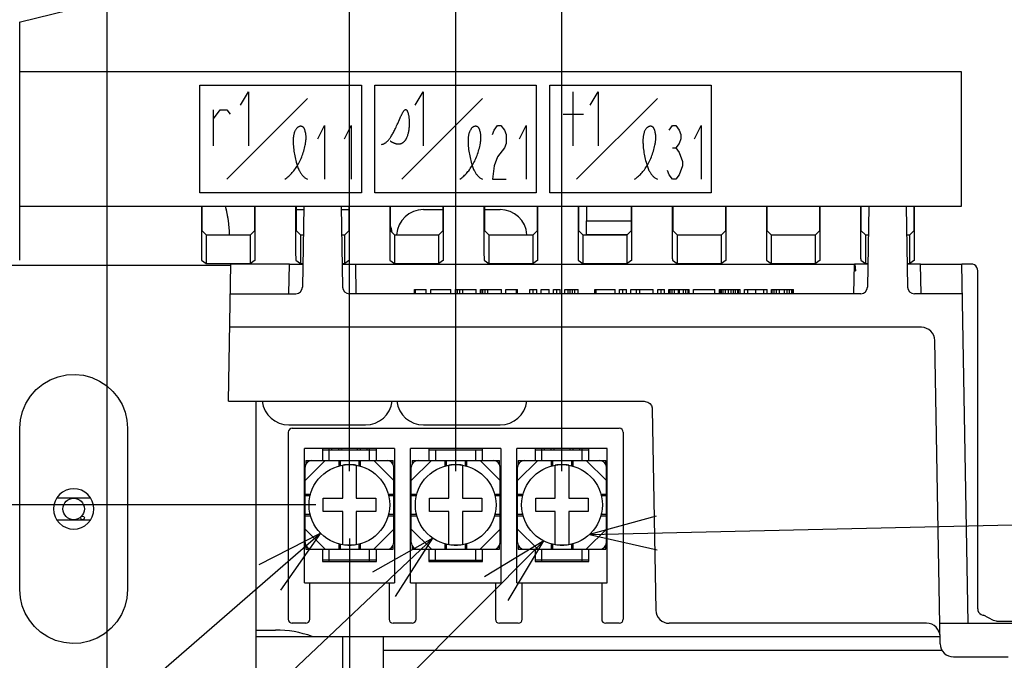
# Model space of a CAD drawing. Extents: x 28 to 410, y 33 to 287.
# Tile 21 of 41: x 220 to 249, y 146 to 165. Entities that reach past the tile are written whole.
import ezdxf

# ---------------------------------------------------------------- set-up
doc = ezdxf.new("R2010")
doc.units = 0
doc.header["$LTSCALE"] = 23.1
doc.layers.get('0').update_dxf_attribs({"linetype": 'CONTINUOUS'})
for name, color, linetype in [('ALL_AXIS', 7, 'CONTINUOUS'), ('ALL_CURVE', 7, 'CONTINUOUS'), ('ALL_DIM', 7, 'CONTINUOUS'), ('ALL_FEATURES', 7, 'CONTINUOUS'), ('ALL_NOTE', 7, 'CONTINUOUS')]:
    doc.layers.add(name, color=color, linetype=linetype)
doc.dimstyles.get("Standard").update_dxf_attribs({"dimtxt": 2.5, "dimasz": 2.5, "dimexe": 1.25, "dimexo": 0.625, "dimtad": 1, "dimcen": 2.5, "dimazin": 3, "dimtfac": 1, "dimtmove": 0, "dimatfit": 3})

# ---------------------------------------------------------------- blocks, each defined once
blk = doc.blocks.new('_OPEN')
at = {"color": 0, "linetype": 'BYBLOCK'}
for p, q in [((0, 0), (-1, 0.25)), ((-1, -0.25), (0, 0)), ((-1, 0), (0, 0))]:
    blk.add_line(p, q, dxfattribs=at)
blk = doc.blocks.new('*D27')
at = {"layer": 'ALL_DIM', "color": 2, "linetype": 'CONTINUOUS'}
for p, q in [((228.751, 150.949), (206.078, 150.949)), ((207.078, 150.949), (207.078, 145.989)), ((207.078, 141.029), (207.078, 145.989)), ((234.751, 141.029), (206.078, 141.029))]:
    blk.add_line(p, q, dxfattribs=at)
at = {"layer": 'ALL_DIM', "color": 2, "linetype": 'CONTINUOUS', "xscale": 2, "yscale": 2, "zscale": 2}
for p, rotation in [((207.078, 150.949), 90), ((207.078, 141.029), 270)]:
    blk.add_blockref('_OPEN', p, dxfattribs=dict(at, rotation=rotation))
blk = doc.blocks.new('*D28')
at = {"layer": 'ALL_DIM', "color": 2, "linetype": 'CONTINUOUS'}
for p, q in [((263.951, 173.429), (199.604, 173.429)), ((200.604, 173.429), (200.604, 143.629)), ((200.604, 113.829), (200.604, 143.629)), ((216.751, 113.829), (199.604, 113.829))]:
    blk.add_line(p, q, dxfattribs=at)
at = {"layer": 'ALL_DIM', "color": 2, "linetype": 'CONTINUOUS', "xscale": 2, "yscale": 2, "zscale": 2}
for p, rotation in [((200.604, 173.429), 90), ((200.604, 113.829), 270)]:
    blk.add_blockref('_OPEN', p, dxfattribs=dict(at, rotation=rotation))
blk = doc.blocks.new('_DOTBLANK')
at = {"color": 0, "linetype": 'BYBLOCK'}
blk.add_line((-1, 0), (0, 0), dxfattribs=at)
blk.add_circle((0, 0), 0.25, dxfattribs=at)
blk = doc.blocks.new('*D29')
at = {"layer": 'ALL_DIM', "color": 2, "linetype": 'CONTINUOUS'}
for p, q in [((207.27, 176.749), (207.27, 181.749)), ((207.27, 181.749), (207.27, 175.089)), ((265.551, 176.749), (206.27, 176.749)), ((207.27, 163.147), (207.27, 175.089)), ((263.951, 173.429), (206.27, 173.429)), ((207.27, 173.429), (207.27, 163.147))]:
    blk.add_line(p, q, dxfattribs=at)
at = {"layer": 'ALL_DIM', "color": 2, "linetype": 'CONTINUOUS', "xscale": 2, "yscale": 2, "zscale": 2}
for name, p, rotation in [('_DOTBLANK', (207.27, 176.749), 270), ('_OPEN', (207.27, 173.429), 90)]:
    blk.add_blockref(name, p, dxfattribs=dict(at, rotation=rotation))
blk = doc.blocks.new('*D33')
at = {"layer": 'ALL_DIM', "color": 2, "linetype": 'CONTINUOUS'}
for p, q in [((229.751, 151.949), (229.751, 194.231)), ((232.911, 151.949), (232.911, 194.231)), ((229.751, 193.231), (213.472, 193.231)), ((213.472, 193.231), (231.331, 193.231)), ((237.911, 193.231), (231.331, 193.231)), ((232.911, 193.231), (237.911, 193.231))]:
    blk.add_line(p, q, dxfattribs=at)
at = {"layer": 'ALL_DIM', "color": 2, "linetype": 'CONTINUOUS', "xscale": 2, "yscale": 2, "zscale": 2}
blk.add_blockref('_OPEN', (229.751, 193.231), dxfattribs=at)
at = {"layer": 'ALL_DIM', "color": 2, "linetype": 'CONTINUOUS', "xscale": 2, "yscale": 2, "zscale": 2, "rotation": 180}
blk.add_blockref('_DOTBLANK', (232.911, 193.231), dxfattribs=at)
blk = doc.blocks.new('*D34')
at = {"layer": 'ALL_DIM', "color": 2, "linetype": 'CONTINUOUS'}
for p, q in [((232.911, 151.949), (232.911, 194.231)), ((236.071, 151.949), (236.071, 194.231)), ((232.911, 193.231), (227.911, 193.231)), ((227.911, 193.231), (234.491, 193.231)), ((248.168, 193.231), (234.491, 193.231)), ((236.071, 193.231), (248.168, 193.231))]:
    blk.add_line(p, q, dxfattribs=at)
at = {"layer": 'ALL_DIM', "color": 2, "linetype": 'CONTINUOUS', "xscale": 2, "yscale": 2, "zscale": 2}
blk.add_blockref('_DOTBLANK', (232.911, 193.231), dxfattribs=at)
at = {"layer": 'ALL_DIM', "color": 2, "linetype": 'CONTINUOUS', "xscale": 2, "yscale": 2, "zscale": 2, "rotation": 180}
blk.add_blockref('_OPEN', (236.071, 193.231), dxfattribs=at)
blk = doc.blocks.new('*D35')
at = {"layer": 'ALL_DIM', "color": 2, "linetype": 'CONTINUOUS'}
for p, q in [((222.551, 119.629), (222.551, 214.915)), ((264.951, 181.069), (264.951, 214.915)), ((222.551, 213.915), (243.751, 213.915)), ((264.951, 213.915), (243.751, 213.915))]:
    blk.add_line(p, q, dxfattribs=at)
at = {"layer": 'ALL_DIM', "color": 2, "linetype": 'CONTINUOUS', "xscale": 2, "yscale": 2, "zscale": 2, "rotation": 180}
blk.add_blockref('_OPEN', (222.551, 213.915), dxfattribs=at)
at = {"layer": 'ALL_DIM', "color": 2, "linetype": 'CONTINUOUS', "xscale": 2, "yscale": 2, "zscale": 2}
blk.add_blockref('_OPEN', (264.951, 213.915), dxfattribs=at)
blk = doc.blocks.new('*D44')
at = {"layer": 'ALL_DIM', "color": 2, "linetype": 'CONTINUOUS'}
for p, q in [((229.751, 149.949), (229.751, 92.139)), ((235.751, 140.029), (235.751, 133.967)), ((235.751, 130.697), (235.751, 92.139)), ((229.751, 93.139), (215.384, 93.139)), ((215.384, 93.139), (232.751, 93.139)), ((240.751, 93.139), (232.751, 93.139)), ((235.751, 93.139), (240.751, 93.139))]:
    blk.add_line(p, q, dxfattribs=at)
at = {"layer": 'ALL_DIM', "color": 2, "linetype": 'CONTINUOUS', "xscale": 2, "yscale": 2, "zscale": 2}
blk.add_blockref('_OPEN', (229.751, 93.139), dxfattribs=at)
at = {"layer": 'ALL_DIM', "color": 2, "linetype": 'CONTINUOUS', "xscale": 2, "yscale": 2, "zscale": 2, "rotation": 180}
blk.add_blockref('_OPEN', (235.751, 93.139), dxfattribs=at)

msp = doc.modelspace()

# ---------------------------------------------------------------- linework, layer by layer
at = {"color": 7, "linetype": 'CONTINUOUS'}
for p, q in [((219.93, 165.304), (226.269, 166.861)), ((244.782, 158.11), (244.799, 157.91)), ((244.763, 157.91), (244.799, 157.91))]:
    msp.add_line(p, q, dxfattribs=at)
at = {"layer": 'ALL_AXIS', "color": 7, "linetype": 'CONTINUOUS'}
for p, q in [((228.162, 159.729), (228.395, 159.729)), ((229.508, 159.729), (229.741, 159.729)), ((231.951, 159.729), (232.541, 159.729)), ((233.762, 159.729), (234.231, 159.729)), ((227.951, 153.329), (230.231, 153.329)), ((231.951, 153.329), (234.231, 153.329)), ((222.057, 151.149), (221.045, 151.149)), ((221.045, 150.509), (222.057, 150.509)), ((226.965, 147.229), (227.551, 147.229))]:
    msp.add_line(p, q, dxfattribs=at)
msp.add_circle((221.551, 150.829), 0.32, dxfattribs=at)
for centre, radius, start, end in [((222.985, 158.95), 3.2, 0.502, 15.7493), ((229.751, 152.429), 0.3, 137.9125, 147.6015), ((229.751, 152.429), 0.3, 32.3985, 42.0875), ((236.071, 152.429), 0.3, 137.9125, 147.6015), ((236.071, 152.429), 0.3, 32.3985, 42.0875), ((232.911, 149.469), 0.3, 212.3985, 222.0875), ((232.911, 149.469), 0.3, 317.9125, 327.6015), ((227.551, 144.029), 3.2, 70.0283, 90)]:
    msp.add_arc(centre, radius, start, end, dxfattribs=at)
at = {"layer": 'ALL_CURVE', "color": 2, "linetype": 'CONTINUOUS'}
for p, q in [((225.307, 160.229), (225.307, 163.429)), ((225.307, 163.429), (230.107, 163.429)), ((230.107, 163.429), (230.107, 160.229)), ((230.507, 160.229), (230.507, 163.429)), ((230.507, 163.429), (235.307, 163.429)), ((235.307, 163.429), (235.307, 160.229)), ((235.707, 160.229), (235.707, 163.429)), ((235.707, 163.429), (240.507, 163.429)), ((240.507, 163.429), (240.507, 160.229)), ((226.507, 162.829), (226.747, 163.229)), ((226.747, 163.229), (226.747, 161.629)), ((231.707, 162.829), (231.947, 163.229)), ((231.947, 163.229), (231.947, 161.629)), ((236.407, 161.629), (236.407, 163.229)), ((236.907, 162.829), (237.147, 163.229)), ((237.147, 163.229), (237.147, 161.629)), ((226.107, 160.629), (228.507, 163.029)), ((231.307, 160.629), (233.707, 163.029)), ((238.907, 163.029), (236.507, 160.629)), ((225.707, 162.429), (225.907, 162.695)), ((225.707, 161.629), (225.707, 162.695)), ((225.907, 162.695), (226.107, 162.695)), ((226.107, 162.695), (226.207, 162.562)), ((236.107, 162.562), (236.707, 162.562)), ((228.807, 161.829), (229.007, 162.229)), ((229.007, 162.229), (229.007, 160.629)), ((229.607, 161.829), (229.807, 162.229)), ((229.807, 162.229), (229.807, 160.629)), ((234.057, 162.095), (234.157, 162.229)), ((234.157, 162.229), (234.257, 162.229)), ((234.257, 162.229), (234.357, 162.095)), ((234.807, 161.829), (235.007, 162.229)), ((235.007, 162.229), (235.007, 160.629)), ((239.257, 162.095), (239.357, 162.229)), ((239.357, 162.229), (239.457, 162.229)), ((239.457, 162.229), (239.557, 162.095)), ((240.007, 161.829), (240.207, 162.229)), ((240.207, 162.229), (240.207, 160.629)), ((234.007, 161.962), (234.057, 162.095)), ((234.357, 162.095), (234.407, 161.962)), ((234.407, 161.962), (234.407, 161.695)), ((239.557, 162.095), (239.607, 161.962)), ((239.607, 161.962), (239.607, 161.829)), ((234.407, 161.695), (234.357, 161.562)), ((239.557, 161.695), (239.457, 161.562)), ((239.607, 161.829), (239.557, 161.695)), ((234.357, 161.562), (234.157, 161.295)), ((239.357, 161.562), (239.457, 161.562)), ((239.457, 161.562), (239.557, 161.429)), ((239.557, 161.429), (239.657, 161.162)), ((234.057, 161.029), (234.007, 160.629)), ((234.157, 161.295), (234.057, 161.029)), ((239.657, 161.029), (239.557, 160.762)), ((239.657, 161.162), (239.657, 161.029)), ((239.257, 160.762), (239.207, 160.895)), ((239.357, 160.629), (239.257, 160.762)), ((239.557, 160.762), (239.457, 160.629)), ((234.007, 160.629), (234.407, 160.629)), ((239.457, 160.629), (239.357, 160.629)), ((230.107, 160.229), (225.307, 160.229)), ((235.307, 160.229), (230.507, 160.229)), ((240.507, 160.229), (235.707, 160.229))]:
    msp.add_line(p, q, dxfattribs=at)
for points in [[(231.24, 162.409), (231.262, 162.459), (231.273, 162.482), (231.283, 162.506), (231.294, 162.528), (231.302, 162.545), (231.31, 162.561), (231.318, 162.577), (231.325, 162.592), (231.333, 162.606), (231.341, 162.619), (231.348, 162.632), (231.355, 162.644), (231.363, 162.654), (231.37, 162.664), (231.375, 162.671), (231.381, 162.678), (231.387, 162.684), (231.392, 162.689), (231.398, 162.694), (231.403, 162.697), (231.409, 162.7), (231.414, 162.702), (231.419, 162.703), (231.425, 162.703), (231.43, 162.703), (231.435, 162.701), (231.44, 162.698), (231.444, 162.695), (231.449, 162.691), (231.454, 162.685), (231.458, 162.679), (231.463, 162.673), (231.467, 162.665), (231.472, 162.657), (231.476, 162.648), (231.48, 162.638), (231.484, 162.627), (231.489, 162.614), (231.493, 162.599), (231.497, 162.584), (231.501, 162.567), (231.505, 162.55), (231.509, 162.532), (231.512, 162.513), (231.515, 162.494), (231.518, 162.474), (231.52, 162.451), (231.523, 162.427), (231.525, 162.403), (231.526, 162.378), (231.528, 162.353), (231.528, 162.327), (231.529, 162.301), (231.528, 162.274), (231.528, 162.244), (231.526, 162.213), (231.524, 162.182), (231.521, 162.152), (231.518, 162.121), (231.514, 162.091), (231.509, 162.06), (231.504, 162.037), (231.499, 162.014), (231.494, 161.991), (231.488, 161.969), (231.482, 161.947), (231.475, 161.926), (231.467, 161.905), (231.459, 161.885), (231.451, 161.865)], [(227.831, 160.629), (227.862, 160.651), (227.891, 160.674), (227.92, 160.698), (227.948, 160.723), (227.975, 160.748), (228.001, 160.775), (228.027, 160.802), (228.052, 160.829), (228.076, 160.857), (228.099, 160.886), (228.122, 160.916), (228.144, 160.946), (228.165, 160.976), (228.185, 161.007), (228.209, 161.047), (228.232, 161.086), (228.254, 161.127), (228.275, 161.168), (228.294, 161.21), (228.313, 161.252), (228.331, 161.294), (228.347, 161.337), (228.363, 161.381), (228.377, 161.424), (228.391, 161.468), (228.403, 161.513), (228.415, 161.557), (228.425, 161.602), (228.435, 161.646), (228.44, 161.671), (228.444, 161.695), (228.448, 161.72), (228.452, 161.745), (228.455, 161.769), (228.458, 161.794), (228.46, 161.819), (228.461, 161.844), (228.461, 161.869), (228.461, 161.894), (228.46, 161.92), (228.458, 161.945), (228.455, 161.971), (228.451, 161.996), (228.445, 162.022), (228.439, 162.048), (228.432, 162.075), (228.428, 162.086), (228.424, 162.097), (228.42, 162.108), (228.416, 162.119), (228.411, 162.129), (228.406, 162.139), (228.4, 162.149), (228.395, 162.158), (228.388, 162.167), (228.381, 162.175), (228.374, 162.182), (228.366, 162.188), (228.358, 162.194), (228.349, 162.198), (228.339, 162.202), (228.329, 162.204), (228.319, 162.206), (228.308, 162.206), (228.298, 162.206), (228.287, 162.205), (228.276, 162.203), (228.265, 162.2), (228.254, 162.197), (228.244, 162.193), (228.234, 162.188), (228.223, 162.181), (228.211, 162.173)], [(230.707, 161.669), (230.721, 161.67), (230.735, 161.673), (230.749, 161.677), (230.762, 161.682), (230.776, 161.687), (230.789, 161.694), (230.802, 161.701), (230.815, 161.709), (230.828, 161.718), (230.841, 161.728), (230.854, 161.739), (230.867, 161.751), (230.881, 161.764), (230.894, 161.778), (230.908, 161.793), (230.921, 161.808), (230.934, 161.825), (230.947, 161.841), (230.959, 161.859), (230.972, 161.876), (230.984, 161.895), (231, 161.919), (231.015, 161.944), (231.03, 161.97), (231.045, 161.996), (231.06, 162.023), (231.074, 162.05), (231.088, 162.078), (231.102, 162.106), (231.12, 162.143), (231.138, 162.181), (231.155, 162.218), (231.172, 162.256), (231.189, 162.293), (231.24, 162.409)], [(233.031, 160.629), (233.062, 160.651), (233.091, 160.674), (233.12, 160.698), (233.148, 160.723), (233.175, 160.748), (233.201, 160.775), (233.227, 160.802), (233.252, 160.829), (233.276, 160.857), (233.299, 160.886), (233.322, 160.916), (233.344, 160.946), (233.365, 160.976), (233.385, 161.007), (233.409, 161.047), (233.432, 161.086), (233.454, 161.127), (233.475, 161.168), (233.494, 161.21), (233.513, 161.252), (233.531, 161.294), (233.547, 161.337), (233.563, 161.381), (233.577, 161.424), (233.591, 161.468), (233.603, 161.513), (233.615, 161.557), (233.625, 161.602), (233.635, 161.646), (233.64, 161.671), (233.644, 161.695), (233.648, 161.72), (233.652, 161.745), (233.655, 161.769), (233.658, 161.794), (233.66, 161.819), (233.661, 161.844), (233.661, 161.869), (233.661, 161.894), (233.66, 161.92), (233.658, 161.945), (233.655, 161.971), (233.651, 161.996), (233.645, 162.022), (233.639, 162.048), (233.632, 162.075), (233.628, 162.086), (233.624, 162.097), (233.62, 162.108), (233.616, 162.119), (233.611, 162.129), (233.606, 162.139), (233.6, 162.149), (233.595, 162.158), (233.588, 162.167), (233.581, 162.175), (233.574, 162.182), (233.566, 162.188), (233.558, 162.194), (233.549, 162.198), (233.539, 162.202), (233.529, 162.204), (233.519, 162.206), (233.508, 162.206), (233.498, 162.206), (233.487, 162.205), (233.476, 162.203), (233.465, 162.2), (233.454, 162.197), (233.444, 162.193), (233.434, 162.188), (233.423, 162.181), (233.411, 162.173)], [(238.231, 160.629), (238.262, 160.651), (238.291, 160.674), (238.32, 160.698), (238.348, 160.723), (238.375, 160.748), (238.401, 160.775), (238.427, 160.802), (238.452, 160.829), (238.476, 160.857), (238.499, 160.886), (238.522, 160.916), (238.544, 160.946), (238.565, 160.976), (238.585, 161.007), (238.609, 161.047), (238.632, 161.086), (238.654, 161.127), (238.675, 161.168), (238.694, 161.21), (238.713, 161.252), (238.731, 161.294), (238.747, 161.337), (238.763, 161.381), (238.777, 161.424), (238.791, 161.468), (238.803, 161.513), (238.815, 161.557), (238.825, 161.602), (238.835, 161.646), (238.84, 161.671), (238.844, 161.695), (238.848, 161.72), (238.852, 161.745), (238.855, 161.769), (238.858, 161.794), (238.86, 161.819), (238.861, 161.844), (238.861, 161.869), (238.861, 161.894), (238.86, 161.92), (238.858, 161.945), (238.855, 161.971), (238.851, 161.996), (238.845, 162.022), (238.839, 162.048), (238.832, 162.075), (238.828, 162.086), (238.824, 162.097), (238.82, 162.108), (238.816, 162.119), (238.811, 162.129), (238.806, 162.139), (238.8, 162.149), (238.795, 162.158), (238.788, 162.167), (238.781, 162.175), (238.774, 162.182), (238.766, 162.188), (238.758, 162.194), (238.749, 162.198), (238.739, 162.202), (238.729, 162.204), (238.719, 162.206), (238.708, 162.206), (238.698, 162.206), (238.687, 162.205), (238.676, 162.203), (238.665, 162.2), (238.654, 162.197), (238.644, 162.193), (238.634, 162.188), (238.623, 162.181), (238.611, 162.173)], [(228.211, 162.173), (228.201, 162.165), (228.192, 162.155), (228.182, 162.146), (228.174, 162.135), (228.166, 162.124), (228.159, 162.113), (228.147, 162.095), (228.137, 162.076), (228.128, 162.056), (228.119, 162.036), (228.112, 162.016), (228.105, 161.996), (228.1, 161.975), (228.094, 161.954), (228.09, 161.932), (228.087, 161.91), (228.084, 161.888), (228.081, 161.866), (228.08, 161.844), (228.078, 161.822), (228.078, 161.799), (228.077, 161.777), (228.077, 161.754), (228.078, 161.732), (228.079, 161.709), (228.08, 161.687), (228.081, 161.665), (228.085, 161.615), (228.089, 161.566), (228.095, 161.517), (228.101, 161.469), (228.109, 161.421), (228.117, 161.373), (228.126, 161.326), (228.136, 161.278), (228.147, 161.231), (228.159, 161.184), (228.171, 161.137), (228.18, 161.106), (228.189, 161.076), (228.199, 161.045), (228.209, 161.014), (228.22, 160.984), (228.231, 160.954), (228.244, 160.925), (228.257, 160.896), (228.267, 160.877), (228.277, 160.858), (228.288, 160.84), (228.299, 160.822), (228.311, 160.804), (228.323, 160.787), (228.336, 160.77), (228.35, 160.753), (228.364, 160.737), (228.379, 160.722), (228.395, 160.707), (228.412, 160.692), (228.429, 160.678), (228.448, 160.665), (228.467, 160.652), (228.487, 160.64), (228.507, 160.629)], [(233.411, 162.173), (233.401, 162.165), (233.392, 162.155), (233.382, 162.146), (233.374, 162.135), (233.366, 162.124), (233.359, 162.113), (233.347, 162.095), (233.337, 162.076), (233.328, 162.056), (233.319, 162.036), (233.312, 162.016), (233.305, 161.996), (233.3, 161.975), (233.294, 161.954), (233.29, 161.932), (233.287, 161.91), (233.284, 161.888), (233.281, 161.866), (233.28, 161.844), (233.278, 161.822), (233.278, 161.799), (233.277, 161.777), (233.277, 161.754), (233.278, 161.732), (233.279, 161.709), (233.28, 161.687), (233.281, 161.665), (233.285, 161.615), (233.289, 161.566), (233.295, 161.517), (233.301, 161.469), (233.309, 161.421), (233.317, 161.373), (233.326, 161.326), (233.336, 161.278), (233.347, 161.231), (233.359, 161.184), (233.371, 161.137), (233.38, 161.106), (233.389, 161.076), (233.399, 161.045), (233.409, 161.014), (233.42, 160.984), (233.431, 160.954), (233.444, 160.925), (233.457, 160.896), (233.467, 160.877), (233.477, 160.858), (233.488, 160.84), (233.499, 160.822), (233.511, 160.804), (233.523, 160.787), (233.536, 160.77), (233.55, 160.753), (233.564, 160.737), (233.579, 160.722), (233.595, 160.707), (233.612, 160.692), (233.629, 160.678), (233.648, 160.665), (233.667, 160.652), (233.687, 160.64), (233.707, 160.629)], [(238.611, 162.173), (238.601, 162.165), (238.592, 162.155), (238.582, 162.146), (238.574, 162.135), (238.566, 162.124), (238.559, 162.113), (238.547, 162.095), (238.537, 162.076), (238.528, 162.056), (238.519, 162.036), (238.512, 162.016), (238.505, 161.996), (238.5, 161.975), (238.494, 161.954), (238.49, 161.932), (238.487, 161.91), (238.484, 161.888), (238.481, 161.866), (238.48, 161.844), (238.478, 161.822), (238.478, 161.799), (238.477, 161.777), (238.477, 161.754), (238.478, 161.732), (238.479, 161.709), (238.48, 161.687), (238.481, 161.665), (238.485, 161.615), (238.489, 161.566), (238.495, 161.517), (238.501, 161.469), (238.509, 161.421), (238.517, 161.373), (238.526, 161.326), (238.536, 161.278), (238.547, 161.231), (238.559, 161.184), (238.571, 161.137), (238.58, 161.106), (238.589, 161.076), (238.599, 161.045), (238.609, 161.014), (238.62, 160.984), (238.631, 160.954), (238.644, 160.925), (238.657, 160.896), (238.667, 160.877), (238.677, 160.858), (238.688, 160.84), (238.699, 160.822), (238.711, 160.804), (238.723, 160.787), (238.736, 160.77), (238.75, 160.753), (238.764, 160.737), (238.779, 160.722), (238.795, 160.707), (238.812, 160.692), (238.829, 160.678), (238.848, 160.665), (238.867, 160.652), (238.887, 160.64), (238.907, 160.629)], [(231.451, 161.865), (231.446, 161.855), (231.442, 161.845), (231.436, 161.835), (231.431, 161.825), (231.425, 161.815), (231.42, 161.806), (231.414, 161.797), (231.408, 161.788), (231.401, 161.779), (231.395, 161.77), (231.388, 161.762), (231.381, 161.754), (231.374, 161.747), (231.367, 161.739), (231.36, 161.732), (231.352, 161.726), (231.344, 161.72), (231.336, 161.714), (231.329, 161.709), (231.322, 161.704), (231.315, 161.7), (231.308, 161.696), (231.3, 161.693), (231.292, 161.689), (231.285, 161.686), (231.277, 161.683), (231.268, 161.681), (231.26, 161.679), (231.252, 161.677), (231.243, 161.675), (231.234, 161.674), (231.225, 161.673), (231.216, 161.673), (231.207, 161.673), (231.198, 161.673), (231.188, 161.673), (231.178, 161.674), (231.17, 161.675), (231.161, 161.677), (231.152, 161.678), (231.144, 161.68), (231.134, 161.683), (231.125, 161.685), (231.116, 161.688), (231.107, 161.691), (231.097, 161.694), (231.087, 161.698), (231.077, 161.702), (231.067, 161.707), (231.057, 161.711), (231.047, 161.716), (231.037, 161.722), (231.026, 161.727), (231.016, 161.733), (231.005, 161.74), (230.994, 161.746), (230.983, 161.753), (230.972, 161.761), (230.96, 161.768)]]:
    msp.add_lwpolyline(points, dxfattribs=at)
at = {"layer": 'ALL_CURVE', "color": 4, "linetype": 'CONTINUOUS'}
msp.add_circle((221.816, 150.564), 0.0549, dxfattribs=at)
at = {"layer": 'ALL_FEATURES', "color": 7, "linetype": 'CONTINUOUS'}
for p, q in [((219.947, 158.426), (219.947, 165.309)), ((247.947, 163.829), (219.947, 163.829)), ((247.947, 159.829), (247.947, 163.829)), ((219.947, 159.829), (247.947, 159.829)), ((225.351, 159.829), (225.351, 158.426)), ((225.351, 159.829), (225.362, 159.818)), ((225.362, 159.818), (225.362, 159.109)), ((226.941, 159.818), (225.362, 159.818)), ((226.951, 159.829), (226.941, 159.818)), ((226.941, 159.109), (226.941, 159.818)), ((226.951, 158.426), (226.951, 159.829)), ((228.151, 159.829), (228.151, 158.426)), ((228.151, 159.829), (228.162, 159.818)), ((228.162, 159.818), (228.162, 159.109)), ((229.741, 159.818), (228.162, 159.818)), ((228.162, 159.729), (228.395, 159.729)), ((228.396, 159.818), (228.355, 157.425)), ((229.506, 159.818), (229.548, 157.425)), ((229.508, 159.729), (229.741, 159.729)), ((229.751, 159.829), (229.741, 159.818)), ((229.741, 159.109), (229.741, 159.818)), ((229.751, 158.426), (229.751, 159.829)), ((230.951, 159.829), (230.951, 158.426)), ((230.951, 159.829), (230.962, 159.818)), ((230.962, 159.818), (230.962, 159.109)), ((232.541, 159.818), (230.962, 159.818)), ((231.951, 159.729), (232.541, 159.729)), ((232.551, 159.829), (232.541, 159.818)), ((232.541, 159.109), (232.541, 159.818)), ((232.551, 158.426), (232.551, 159.829)), ((233.751, 159.829), (233.751, 158.426)), ((233.751, 159.829), (233.762, 159.818)), ((233.762, 159.818), (233.762, 159.109)), ((235.341, 159.818), (233.762, 159.818)), ((233.762, 159.729), (234.231, 159.729)), ((235.351, 159.829), (235.341, 159.818)), ((235.341, 159.109), (235.341, 159.818)), ((235.351, 158.426), (235.351, 159.829)), ((236.551, 159.829), (236.551, 158.426)), ((236.551, 159.829), (236.562, 159.818)), ((236.562, 159.818), (236.562, 159.109)), ((238.141, 159.818), (236.562, 159.818)), ((236.803, 159.818), (236.789, 158.984)), ((238.151, 159.829), (238.141, 159.818)), ((238.141, 159.109), (238.141, 159.818)), ((238.151, 158.426), (238.151, 159.829)), ((239.351, 159.829), (239.351, 158.426)), ((239.351, 159.829), (239.362, 159.818)), ((239.362, 159.818), (239.362, 159.109)), ((240.941, 159.818), (239.362, 159.818)), ((240.951, 159.829), (240.941, 159.818)), ((240.941, 159.109), (240.941, 159.818)), ((240.951, 158.426), (240.951, 159.829)), ((242.151, 159.829), (242.151, 158.426)), ((242.151, 159.829), (242.162, 159.818)), ((242.162, 159.818), (242.162, 159.109)), ((243.741, 159.818), (242.162, 159.818)), ((243.751, 159.829), (243.741, 159.818)), ((243.741, 159.109), (243.741, 159.818)), ((243.751, 158.426), (243.751, 159.829)), ((244.951, 159.829), (244.951, 158.426)), ((244.951, 159.829), (244.962, 159.818)), ((244.962, 159.818), (244.962, 159.109)), ((246.541, 159.818), (244.962, 159.818)), ((245.196, 159.818), (245.155, 157.425)), ((246.306, 159.818), (246.348, 157.425)), ((246.551, 159.829), (246.541, 159.818)), ((246.541, 159.109), (246.541, 159.818)), ((246.551, 158.426), (246.551, 159.829)), ((236.796, 159.396), (238.141, 159.396)), ((225.492, 158.978), (225.362, 159.109)), ((225.492, 158.978), (225.492, 158.13)), ((225.492, 158.978), (226.81, 158.978)), ((226.941, 159.109), (226.81, 158.978)), ((226.81, 158.13), (226.81, 158.978)), ((228.292, 158.978), (228.162, 159.109)), ((228.292, 158.978), (228.292, 158.13)), ((228.292, 158.978), (228.382, 158.978)), ((229.521, 158.978), (229.61, 158.978)), ((229.741, 159.109), (229.61, 158.978)), ((229.61, 158.13), (229.61, 158.978)), ((231.092, 158.978), (230.962, 159.109)), ((231.092, 158.978), (231.092, 158.13)), ((231.092, 158.978), (232.41, 158.978)), ((232.541, 159.109), (232.41, 158.978)), ((232.41, 158.13), (232.41, 158.978)), ((233.892, 158.978), (233.762, 159.109)), ((233.892, 158.978), (233.892, 158.13)), ((233.892, 158.978), (235.21, 158.978)), ((235.341, 159.109), (235.21, 158.978)), ((235.21, 158.13), (235.21, 158.978)), ((236.692, 158.978), (236.562, 159.109)), ((236.692, 158.978), (236.692, 158.13)), ((236.692, 158.978), (238.01, 158.978)), ((236.789, 158.984), (238.01, 158.984)), ((238.141, 159.109), (238.01, 158.978)), ((238.01, 158.13), (238.01, 158.978)), ((239.492, 158.978), (239.362, 159.109)), ((239.492, 158.978), (239.492, 158.13)), ((239.492, 158.978), (240.81, 158.978)), ((240.941, 159.109), (240.81, 158.978)), ((240.81, 158.13), (240.81, 158.978)), ((242.292, 158.978), (242.162, 159.109)), ((242.292, 158.978), (242.292, 158.13)), ((242.292, 158.978), (243.61, 158.978)), ((243.741, 159.109), (243.61, 158.978)), ((243.61, 158.13), (243.61, 158.978)), ((245.092, 158.978), (244.962, 159.109)), ((245.092, 158.978), (245.092, 158.13)), ((245.092, 158.978), (245.182, 158.978)), ((246.321, 158.978), (246.41, 158.978)), ((246.541, 159.109), (246.41, 158.978)), ((246.41, 158.13), (246.41, 158.978)), ((225.355, 158.226), (225.492, 158.13)), ((225.492, 158.13), (226.81, 158.13)), ((226.151, 154.029), (226.222, 158.109)), ((227.967, 158.109), (226.222, 158.109)), ((226.948, 158.226), (226.81, 158.13)), ((227.951, 157.229), (227.967, 158.109)), ((227.967, 158.11), (228.367, 158.11)), ((228.155, 158.226), (228.292, 158.13)), ((228.292, 158.13), (228.367, 158.13)), ((229.536, 158.13), (229.61, 158.13)), ((229.536, 158.11), (229.936, 158.11)), ((229.748, 158.226), (229.61, 158.13)), ((229.951, 157.229), (229.936, 158.109)), ((229.936, 158.109), (244.767, 158.109)), ((230.955, 158.226), (231.092, 158.13)), ((231.092, 158.13), (232.41, 158.13)), ((232.548, 158.226), (232.41, 158.13)), ((233.755, 158.226), (233.892, 158.13)), ((233.892, 158.13), (235.21, 158.13)), ((235.348, 158.226), (235.21, 158.13)), ((236.555, 158.226), (236.692, 158.13)), ((236.692, 158.13), (238.01, 158.13)), ((238.148, 158.226), (238.01, 158.13)), ((239.355, 158.226), (239.492, 158.13)), ((239.492, 158.13), (240.81, 158.13)), ((240.948, 158.226), (240.81, 158.13)), ((242.155, 158.226), (242.292, 158.13)), ((242.292, 158.13), (243.61, 158.13)), ((243.748, 158.226), (243.61, 158.13)), ((244.751, 157.229), (244.767, 158.109)), ((245.167, 158.11), (244.767, 158.11)), ((244.955, 158.226), (245.092, 158.13)), ((245.092, 158.13), (245.167, 158.13)), ((246.336, 158.13), (246.41, 158.13)), ((246.736, 158.11), (246.336, 158.11)), ((246.548, 158.226), (246.41, 158.13)), ((246.751, 157.229), (246.736, 158.109)), ((246.736, 158.109), (247.965, 158.109)), ((248.233, 158.11), (247.965, 158.11)), ((248.151, 147.429), (247.965, 158.109)), ((218.152, 158.075), (226.222, 158.075)), ((248.433, 147.862), (248.433, 157.91)), ((226.207, 157.229), (228.155, 157.229)), ((244.955, 157.229), (229.748, 157.229)), ((231.685, 157.229), (231.685, 157.349)), ((231.685, 157.349), (232.035, 157.349)), ((231.718, 157.229), (231.718, 157.349)), ((232.035, 157.229), (232.035, 157.349)), ((232.168, 157.229), (232.168, 157.349)), ((232.168, 157.349), (232.768, 157.349)), ((232.768, 157.229), (232.768, 157.349)), ((232.901, 157.229), (232.901, 157.349)), ((232.901, 157.349), (233.518, 157.349)), ((232.918, 157.229), (232.918, 157.349)), ((232.968, 157.229), (232.968, 157.349)), ((233.035, 157.229), (233.035, 157.349)), ((233.118, 157.229), (233.118, 157.349)), ((233.518, 157.229), (233.518, 157.349)), ((233.651, 157.229), (233.651, 157.349)), ((233.651, 157.349), (234.268, 157.349)), ((233.668, 157.229), (233.668, 157.349)), ((233.718, 157.229), (233.718, 157.349)), ((233.785, 157.229), (233.785, 157.349)), ((233.868, 157.229), (233.868, 157.349)), ((234.268, 157.229), (234.268, 157.349)), ((234.401, 157.229), (234.401, 157.349)), ((234.401, 157.349), (234.751, 157.349)), ((234.718, 157.229), (234.718, 157.349)), ((234.751, 157.229), (234.751, 157.349)), ((235.118, 157.229), (235.118, 157.349)), ((235.118, 157.349), (235.318, 157.349)), ((235.218, 157.229), (235.218, 157.349)), ((235.318, 157.229), (235.318, 157.349)), ((235.451, 157.229), (235.451, 157.349)), ((235.451, 157.349), (235.685, 157.349)), ((235.685, 157.229), (235.685, 157.349)), ((235.818, 157.229), (235.818, 157.349)), ((235.818, 157.349), (236.018, 157.349)), ((235.918, 157.229), (235.918, 157.349)), ((236.018, 157.229), (236.018, 157.349)), ((236.151, 157.229), (236.151, 157.349)), ((236.151, 157.349), (236.551, 157.349)), ((236.251, 157.229), (236.251, 157.349)), ((236.318, 157.229), (236.318, 157.349)), ((236.385, 157.229), (236.385, 157.349)), ((236.451, 157.229), (236.451, 157.349)), ((236.551, 157.229), (236.551, 157.349)), ((237.051, 157.229), (237.051, 157.349)), ((237.051, 157.349), (237.651, 157.349)), ((237.085, 157.229), (237.085, 157.349)), ((237.651, 157.229), (237.651, 157.349)), ((237.785, 157.229), (237.785, 157.349)), ((237.785, 157.349), (237.985, 157.349)), ((237.885, 157.229), (237.885, 157.349)), ((237.985, 157.229), (237.985, 157.349)), ((238.118, 157.229), (238.118, 157.349)), ((238.118, 157.349), (238.785, 157.349)), ((238.285, 157.229), (238.285, 157.349)), ((238.385, 157.229), (238.385, 157.349)), ((238.785, 157.229), (238.785, 157.349)), ((238.918, 157.229), (238.918, 157.349)), ((238.918, 157.349), (239.118, 157.349)), ((239.018, 157.229), (239.018, 157.349)), ((239.118, 157.229), (239.118, 157.349)), ((239.251, 157.229), (239.251, 157.349)), ((239.251, 157.349), (239.851, 157.349)), ((239.268, 157.229), (239.268, 157.349)), ((239.285, 157.229), (239.285, 157.349)), ((239.351, 157.229), (239.351, 157.349)), ((239.418, 157.229), (239.418, 157.349)), ((239.535, 157.229), (239.535, 157.349)), ((239.568, 157.229), (239.568, 157.349)), ((239.685, 157.229), (239.685, 157.349)), ((239.751, 157.229), (239.751, 157.349)), ((239.818, 157.229), (239.818, 157.349)), ((239.835, 157.229), (239.835, 157.349)), ((239.851, 157.229), (239.851, 157.349)), ((239.985, 157.229), (239.985, 157.349)), ((239.985, 157.349), (240.618, 157.349)), ((240.618, 157.229), (240.618, 157.349)), ((240.751, 157.229), (240.751, 157.349)), ((240.751, 157.349), (241.368, 157.349)), ((240.785, 157.229), (240.785, 157.349)), ((240.801, 157.229), (240.801, 157.349)), ((240.818, 157.229), (240.818, 157.349)), ((240.868, 157.229), (240.868, 157.349)), ((240.935, 157.229), (240.935, 157.349)), ((241.018, 157.229), (241.018, 157.349)), ((241.101, 157.229), (241.101, 157.349)), ((241.168, 157.229), (241.168, 157.349)), ((241.235, 157.229), (241.235, 157.349)), ((241.301, 157.229), (241.301, 157.349)), ((241.318, 157.229), (241.318, 157.349)), ((241.368, 157.229), (241.368, 157.349)), ((241.501, 157.229), (241.501, 157.349)), ((241.501, 157.349), (242.168, 157.349)), ((241.601, 157.229), (241.601, 157.349)), ((241.835, 157.229), (241.835, 157.349)), ((242.068, 157.229), (242.068, 157.349)), ((242.168, 157.229), (242.168, 157.349)), ((242.301, 157.229), (242.301, 157.349)), ((242.301, 157.349), (242.951, 157.349)), ((242.318, 157.229), (242.318, 157.349)), ((242.385, 157.229), (242.385, 157.349)), ((242.451, 157.229), (242.451, 157.349)), ((242.535, 157.229), (242.535, 157.349)), ((242.685, 157.229), (242.685, 157.349)), ((242.768, 157.229), (242.768, 157.349)), ((242.835, 157.229), (242.835, 157.349)), ((242.901, 157.229), (242.901, 157.349)), ((242.935, 157.229), (242.935, 157.349)), ((242.951, 157.229), (242.951, 157.349)), ((247.98, 157.229), (246.548, 157.229)), ((246.758, 156.229), (226.19, 156.229)), ((247.315, 146.822), (247.158, 155.836)), ((226.151, 154.029), (238.513, 154.029)), ((226.965, 154.029), (226.965, 145.035)), ((238.755, 153.794), (238.86, 147.822)), ((219.951, 148.429), (219.951, 153.229)), ((223.151, 153.229), (223.151, 148.429)), ((227.951, 153.329), (230.231, 153.329)), ((228.051, 153.229), (237.771, 153.229)), ((231.951, 153.329), (234.231, 153.329)), ((227.931, 153.109), (227.931, 147.549)), ((237.891, 153.109), (237.891, 147.549)), ((228.411, 148.629), (228.411, 152.629)), ((231.091, 152.629), (228.411, 152.629)), ((228.951, 152.629), (228.951, 152.269)), ((228.951, 152.589), (230.551, 152.589)), ((229.151, 152.269), (229.151, 152.629)), ((229.231, 152.589), (229.231, 152.629)), ((229.431, 152.589), (229.431, 152.629)), ((230.071, 152.629), (230.071, 152.589)), ((230.271, 152.629), (230.271, 152.589)), ((230.351, 152.269), (230.351, 152.629)), ((230.551, 152.269), (230.551, 152.629)), ((231.091, 152.629), (231.091, 148.629)), ((231.571, 148.629), (231.571, 152.629)), ((234.251, 152.629), (231.571, 152.629)), ((232.111, 152.629), (232.111, 152.269)), ((232.111, 152.589), (233.711, 152.589)), ((232.311, 152.589), (232.311, 152.269)), ((233.511, 152.269), (233.511, 152.589)), ((233.711, 152.269), (233.711, 152.629)), ((234.251, 152.629), (234.251, 148.629)), ((234.731, 148.629), (234.731, 152.629)), ((237.411, 152.629), (234.731, 152.629)), ((235.271, 152.629), (235.271, 152.269)), ((235.271, 152.589), (236.871, 152.589)), ((235.471, 152.269), (235.471, 152.629)), ((235.551, 152.589), (235.551, 152.629)), ((235.751, 152.589), (235.751, 152.629)), ((236.391, 152.629), (236.391, 152.589)), ((236.591, 152.629), (236.591, 152.589)), ((236.671, 152.269), (236.671, 152.629)), ((236.871, 152.269), (236.871, 152.629)), ((237.411, 148.629), (237.411, 152.629)), ((228.431, 151.672), (229.028, 152.269)), ((228.451, 152.269), (228.451, 152.155)), ((228.451, 152.269), (231.051, 152.269)), ((229.431, 152.269), (229.431, 152.103)), ((229.471, 152.269), (229.471, 152.112)), ((230.031, 152.269), (230.031, 152.112)), ((230.071, 152.269), (230.071, 152.103)), ((231.071, 151.672), (230.474, 152.269)), ((231.051, 152.155), (231.051, 152.269)), ((231.591, 151.672), (232.188, 152.269)), ((231.611, 152.269), (231.611, 152.155)), ((231.611, 152.269), (234.211, 152.269)), ((232.591, 152.269), (232.591, 152.103)), ((232.631, 152.269), (232.631, 152.112)), ((233.191, 152.269), (233.191, 152.112)), ((233.231, 152.269), (233.231, 152.103)), ((234.231, 151.672), (233.634, 152.269)), ((234.211, 152.155), (234.211, 152.269)), ((234.751, 151.672), (235.348, 152.269)), ((234.771, 152.269), (234.771, 152.155)), ((234.771, 152.269), (237.371, 152.269)), ((235.751, 152.269), (235.751, 152.103)), ((235.791, 152.269), (235.791, 152.112)), ((236.351, 152.269), (236.351, 152.112)), ((236.391, 152.269), (236.391, 152.103)), ((237.391, 151.672), (236.794, 152.269)), ((237.371, 152.155), (237.371, 152.269)), ((228.431, 149.829), (228.431, 152.069)), ((229.551, 151.149), (229.551, 152.128)), ((229.951, 152.128), (229.951, 151.149)), ((231.071, 149.829), (231.071, 152.069)), ((231.591, 149.829), (231.591, 152.069)), ((232.711, 151.149), (232.711, 152.128)), ((233.111, 152.128), (233.111, 151.149)), ((234.231, 149.829), (234.231, 152.069)), ((234.751, 149.829), (234.751, 152.069)), ((235.871, 151.149), (235.871, 152.128)), ((236.271, 152.128), (236.271, 151.149)), ((237.391, 149.829), (237.391, 152.069)), ((228.431, 151.269), (228.598, 151.269)), ((228.431, 151.229), (228.585, 151.229)), ((228.971, 150.749), (228.971, 151.149)), ((228.971, 151.149), (229.551, 151.149)), ((229.951, 151.149), (230.531, 151.149)), ((230.531, 151.149), (230.531, 150.749)), ((230.905, 151.269), (231.071, 151.269)), ((230.917, 151.229), (231.071, 151.229)), ((231.591, 151.269), (231.758, 151.269)), ((231.591, 151.229), (231.745, 151.229)), ((232.131, 150.749), (232.131, 151.149)), ((232.131, 151.149), (232.711, 151.149)), ((233.111, 151.149), (233.691, 151.149)), ((233.691, 151.149), (233.691, 150.749)), ((234.065, 151.269), (234.231, 151.269)), ((234.077, 151.229), (234.231, 151.229)), ((234.751, 151.269), (234.918, 151.269)), ((234.751, 151.229), (234.905, 151.229)), ((235.291, 150.749), (235.291, 151.149)), ((235.291, 151.149), (235.871, 151.149)), ((236.271, 151.149), (236.851, 151.149)), ((236.851, 151.149), (236.851, 150.749)), ((237.225, 151.269), (237.391, 151.269)), ((237.237, 151.229), (237.391, 151.229)), ((228.431, 150.669), (228.585, 150.669)), ((228.431, 150.629), (228.598, 150.629)), ((229.551, 150.749), (228.971, 150.749)), ((229.551, 149.769), (229.551, 150.749)), ((229.951, 150.749), (229.951, 149.769)), ((230.531, 150.749), (229.951, 150.749)), ((230.905, 150.629), (231.071, 150.629)), ((230.917, 150.669), (231.071, 150.669)), ((231.591, 150.669), (231.745, 150.669)), ((231.591, 150.629), (231.758, 150.629)), ((232.711, 150.749), (232.131, 150.749)), ((232.711, 149.769), (232.711, 150.749)), ((233.111, 150.749), (233.111, 149.769)), ((233.691, 150.749), (233.111, 150.749)), ((234.065, 150.629), (234.231, 150.629)), ((234.077, 150.669), (234.231, 150.669)), ((234.751, 150.669), (234.905, 150.669)), ((234.751, 150.629), (234.918, 150.629)), ((235.871, 150.749), (235.291, 150.749)), ((235.871, 149.769), (235.871, 150.749)), ((236.271, 150.749), (236.271, 149.769)), ((236.851, 150.749), (236.271, 150.749)), ((237.225, 150.629), (237.391, 150.629)), ((237.237, 150.669), (237.391, 150.669)), ((228.431, 150.226), (229.028, 149.629)), ((231.071, 150.226), (230.474, 149.629)), ((231.591, 150.226), (232.188, 149.629)), ((234.231, 150.226), (233.634, 149.629)), ((234.751, 150.226), (235.348, 149.629)), ((237.391, 150.226), (236.794, 149.629)), ((228.451, 149.742), (228.451, 149.629)), ((228.451, 149.629), (231.051, 149.629)), ((228.951, 149.629), (228.951, 149.269)), ((229.151, 149.269), (229.151, 149.629)), ((229.431, 149.794), (229.431, 149.629)), ((229.471, 149.785), (229.471, 149.629)), ((230.031, 149.785), (230.031, 149.629)), ((230.071, 149.794), (230.071, 149.629)), ((230.351, 149.269), (230.351, 149.629)), ((230.551, 149.269), (230.551, 149.629)), ((231.051, 149.629), (231.051, 149.742)), ((231.611, 149.742), (231.611, 149.629)), ((231.611, 149.629), (234.211, 149.629)), ((232.111, 149.629), (232.111, 149.269)), ((232.311, 149.269), (232.311, 149.629)), ((232.591, 149.794), (232.591, 149.629)), ((232.631, 149.785), (232.631, 149.629)), ((233.191, 149.785), (233.191, 149.629)), ((233.231, 149.794), (233.231, 149.629)), ((233.511, 149.269), (233.511, 149.629)), ((233.711, 149.269), (233.711, 149.629)), ((234.211, 149.629), (234.211, 149.742)), ((234.771, 149.742), (234.771, 149.629)), ((234.771, 149.629), (237.371, 149.629)), ((235.271, 149.629), (235.271, 149.269)), ((235.471, 149.269), (235.471, 149.629)), ((235.751, 149.794), (235.751, 149.629)), ((235.791, 149.785), (235.791, 149.629)), ((236.351, 149.785), (236.351, 149.629)), ((236.391, 149.794), (236.391, 149.629)), ((236.671, 149.269), (236.671, 149.629)), ((236.871, 149.269), (236.871, 149.629)), ((237.371, 149.629), (237.371, 149.742)), ((230.551, 149.309), (228.951, 149.309)), ((228.951, 149.269), (230.551, 149.269)), ((232.111, 149.309), (233.711, 149.309)), ((232.111, 149.269), (233.711, 149.269)), ((232.391, 149.269), (232.391, 149.309)), ((232.591, 149.269), (232.591, 149.309)), ((233.231, 149.309), (233.231, 149.269)), ((233.431, 149.309), (233.431, 149.269)), ((236.871, 149.309), (235.271, 149.309)), ((235.271, 149.269), (236.871, 149.269)), ((228.411, 148.629), (231.091, 148.629)), ((228.571, 147.549), (228.571, 148.629)), ((230.931, 148.629), (230.931, 147.549)), ((231.571, 148.629), (234.251, 148.629)), ((231.731, 147.549), (231.731, 148.629)), ((234.091, 148.629), (234.091, 147.549)), ((234.731, 148.629), (237.411, 148.629)), ((234.891, 147.549), (234.891, 148.629)), ((237.251, 148.629), (237.251, 147.549)), ((248.581, 147.669), (248.637, 147.662)), ((248.906, 147.514), (248.603, 147.666)), ((248.633, 147.662), (248.658, 147.662)), ((228.451, 147.429), (228.051, 147.429)), ((231.611, 147.429), (231.051, 147.429)), ((234.771, 147.429), (234.211, 147.429)), ((237.771, 147.429), (237.371, 147.429)), ((246.912, 147.429), (239.26, 147.429)), ((247.305, 147.429), (249.751, 147.429)), ((248.996, 147.493), (253.714, 147.493)), ((247.312, 147.029), (226.965, 147.029)), ((229.551, 145.829), (229.551, 147.029)), ((230.751, 147.029), (230.751, 135.029)), ((230.751, 146.629), (247.377, 146.629)), ((247.715, 146.429), (249.341, 146.429))]:
    msp.add_line(p, q, dxfattribs=at)
for points in [[(219.944, 158.226), (219.945, 158.234), (219.946, 158.254), (219.946, 158.286), (219.947, 158.327), (219.947, 158.375), (219.947, 158.426)], [(225.351, 158.426), (225.351, 158.375), (225.352, 158.327), (225.352, 158.286), (225.353, 158.254), (225.354, 158.234), (225.355, 158.226)], [(226.948, 158.226), (226.949, 158.234), (226.95, 158.254), (226.95, 158.286), (226.951, 158.327), (226.951, 158.375), (226.951, 158.426)], [(228.151, 158.426), (228.151, 158.375), (228.152, 158.327), (228.152, 158.286), (228.153, 158.254), (228.154, 158.234), (228.155, 158.226)], [(229.748, 158.226), (229.749, 158.234), (229.75, 158.254), (229.75, 158.286), (229.751, 158.327), (229.751, 158.375), (229.751, 158.426)], [(230.951, 158.426), (230.951, 158.375), (230.952, 158.327), (230.952, 158.286), (230.953, 158.254), (230.954, 158.234), (230.955, 158.226)], [(232.548, 158.226), (232.549, 158.234), (232.55, 158.254), (232.55, 158.286), (232.551, 158.327), (232.551, 158.375), (232.551, 158.426)], [(233.751, 158.426), (233.751, 158.375), (233.752, 158.327), (233.752, 158.286), (233.753, 158.254), (233.754, 158.234), (233.755, 158.226)], [(235.348, 158.226), (235.349, 158.234), (235.35, 158.254), (235.35, 158.286), (235.351, 158.327), (235.351, 158.375), (235.351, 158.426)], [(236.551, 158.426), (236.551, 158.375), (236.552, 158.327), (236.552, 158.286), (236.553, 158.254), (236.554, 158.234), (236.555, 158.226)], [(238.148, 158.226), (238.149, 158.234), (238.15, 158.254), (238.15, 158.286), (238.151, 158.327), (238.151, 158.375), (238.151, 158.426)], [(239.351, 158.426), (239.351, 158.375), (239.352, 158.327), (239.352, 158.286), (239.353, 158.254), (239.354, 158.234), (239.355, 158.226)], [(240.948, 158.226), (240.949, 158.234), (240.95, 158.254), (240.95, 158.286), (240.951, 158.327), (240.951, 158.375), (240.951, 158.426)], [(242.151, 158.426), (242.151, 158.375), (242.152, 158.327), (242.152, 158.286), (242.153, 158.254), (242.154, 158.234), (242.155, 158.226)], [(243.748, 158.226), (243.749, 158.234), (243.75, 158.254), (243.75, 158.286), (243.751, 158.327), (243.751, 158.375), (243.751, 158.426)], [(244.951, 158.426), (244.951, 158.375), (244.952, 158.327), (244.952, 158.286), (244.953, 158.254), (244.954, 158.234), (244.955, 158.226)], [(246.548, 158.226), (246.549, 158.234), (246.55, 158.254), (246.55, 158.286), (246.551, 158.327), (246.551, 158.375), (246.551, 158.426)], [(248.433, 157.91), (248.426, 157.962), (248.406, 158.01), (248.374, 158.052), (248.333, 158.084), (248.285, 158.104), (248.233, 158.11)], [(219.951, 153.229), (219.971, 153.478), (220.031, 153.727), (220.131, 153.965), (220.266, 154.182), (220.436, 154.376), (220.634, 154.539), (220.855, 154.669), (221.092, 154.761), (221.341, 154.815), (221.592, 154.828), (221.843, 154.802), (222.087, 154.736), (222.321, 154.631), (222.534, 154.491), (222.716, 154.325), (222.868, 154.138), (222.989, 153.93), (223.079, 153.706), (223.133, 153.469), (223.151, 153.229)], [(238.513, 154.029), (238.545, 154.027), (238.622, 154.008), (238.685, 153.968)], [(238.685, 153.968), (238.73, 153.908), (238.752, 153.832), (238.755, 153.794)], [(221.884, 151.328), (221.78, 151.384), (221.668, 151.417), (221.551, 151.429), (221.435, 151.417), (221.323, 151.384), (221.218, 151.328)], [(221.218, 151.328), (221.128, 151.254), (221.053, 151.163), (220.997, 151.059), (220.963, 150.944), (220.951, 150.829), (220.963, 150.713), (220.997, 150.599), (221.053, 150.495), (221.128, 150.404), (221.218, 150.33)], [(221.884, 150.33), (221.974, 150.404), (222.05, 150.495), (222.105, 150.599), (222.14, 150.713), (222.151, 150.829), (222.14, 150.944), (222.105, 151.059), (222.05, 151.163), (221.974, 151.254), (221.884, 151.328)], [(221.218, 150.33), (221.323, 150.274), (221.435, 150.24), (221.551, 150.229), (221.668, 150.24), (221.78, 150.274), (221.884, 150.33)], [(223.151, 148.429), (223.132, 148.179), (223.072, 147.93), (222.972, 147.693), (222.836, 147.475), (222.667, 147.282), (222.469, 147.118), (222.248, 146.988), (222.01, 146.896), (221.762, 146.843), (221.51, 146.829), (221.26, 146.856), (221.015, 146.921), (220.781, 147.026), (220.569, 147.166), (220.386, 147.332), (220.235, 147.52), (220.113, 147.727), (220.024, 147.952), (219.97, 148.188), (219.951, 148.429)], [(248.433, 147.862), (248.44, 147.81), (248.46, 147.762), (248.492, 147.721), (248.533, 147.689), (248.581, 147.669)], [(248.996, 147.493), (248.944, 147.5), (248.906, 147.514)]]:
    msp.add_lwpolyline(points, dxfattribs=at)
for centre in [(229.751, 150.949), (232.911, 150.949), (236.071, 150.949)]:
    msp.add_circle(centre, 1.2, dxfattribs=at)
for centre, radius, start, end in [((222.985, 158.95), 3.2, 0.5128, 15.8657), ((231.951, 158.929), 0.8, 90, 176.4083), ((234.231, 158.929), 0.8, 3.5846, 90), ((230.231, 158.929), 0.8, 8.8566, 23.8134), ((228.155, 157.429), 0.2, 270, 359), ((229.748, 157.429), 0.2, 181, 270), ((244.955, 157.429), 0.2, 270, 359), ((246.548, 157.429), 0.2, 181, 270), ((246.758, 155.829), 0.4, 1, 90), ((227.951, 154.129), 0.8, 187.2082, 270), ((230.231, 154.129), 0.8, 270, 352.7918), ((231.951, 154.129), 0.8, 187.2082, 270), ((234.231, 154.129), 0.8, 270, 352.7918), ((228.051, 153.109), 0.12, 90, 179.9997), ((237.771, 153.109), 0.12, 0.0008, 90), ((228.631, 152.069), 0.2, 90, 180), ((230.871, 152.069), 0.2, 0, 90), ((231.791, 152.069), 0.2, 90, 180), ((234.031, 152.069), 0.2, 0, 90), ((234.951, 152.069), 0.2, 90, 180), ((237.191, 152.069), 0.2, 0, 90), ((229.751, 150.949), 1.196, 80.3752, 99.6248), ((232.911, 150.949), 1.196, 80.3752, 99.6248), ((236.071, 150.949), 1.196, 80.3752, 99.6248), ((228.631, 149.829), 0.2, 180, 270), ((229.751, 150.949), 1.196, 260.3752, 279.6248), ((230.871, 149.829), 0.2, 270, 360), ((231.791, 149.829), 0.2, 180, 270), ((232.911, 150.949), 1.196, 260.3752, 279.6248), ((234.031, 149.829), 0.2, 270, 360), ((234.951, 149.829), 0.2, 180, 270), ((236.071, 150.949), 1.196, 260.3752, 279.6248), ((237.191, 149.829), 0.2, 270, 360), ((239.26, 147.829), 0.4, 181, 270), ((228.051, 147.549), 0.12, 180, 270), ((228.451, 147.549), 0.12, 270, 360), ((231.051, 147.549), 0.12, 180, 270), ((231.611, 147.549), 0.12, 270, 360), ((234.211, 147.549), 0.12, 180, 270), ((234.771, 147.549), 0.12, 270, 360), ((237.371, 147.549), 0.12, 180, 270), ((237.771, 147.549), 0.12, 270, 360), ((246.912, 147.029), 0.4, 1, 90), ((247.715, 146.829), 0.4, 181, 270)]:
    msp.add_arc(centre, radius, start, end, dxfattribs=at)
at = {"layer": 'ALL_NOTE', "color": 2, "linetype": 'CONTINUOUS'}
for p, q in [((236.888, 150.069), (305.916, 151.632)), ((228.899, 150.104), (207.623, 131.671)), ((232.234, 149.958), (208.372, 127.451)), ((235.531, 149.877), (191.46, 105.646))]:
    msp.add_line(p, q, dxfattribs=at)
for points in [[(238.876, 150.614), (236.888, 150.069), (238.898, 149.615)], [(227.715, 148.417), (228.899, 150.104), (227.06, 149.172)], [(231.122, 148.222), (232.234, 149.958), (230.436, 148.95)], [(234.473, 148.108), (235.531, 149.877), (233.765, 148.813)]]:
    msp.add_lwpolyline(points, dxfattribs=at)

# ---------------------------------------------------------------- dimensions: what is measured, and where the dimension line sits
at = {"layer": 'ALL_DIM', "color": 2, "linetype": 'CONTINUOUS'}
for base, p1, p2, picture, middle in [((264.951, 213.915), (222.551, 119.629), (264.951, 181.069), '*D35', (239.623, 214.715)), ((235.751, 93.139), (229.751, 149.949), (235.751, 140.029), '*D44', (215.384, 93.939))]:
    dim = msp.add_linear_dim(base=base, p1=p1, p2=p2, dimstyle='Standard', dxfattribs=at)
    dim.commit()
    dim.dimension.update_dxf_attribs({"geometry": picture, "text_midpoint": middle, "dimtype": 128})
for base, p1, p2, override, picture, middle in [((232.911, 193.231), (229.751, 151.949), (232.911, 151.949), {"dimblk2": 'DOTBLANK', "dimsah": 1}, '*D33', (213.472, 194.031)), ((236.071, 193.231), (232.911, 151.949), (236.071, 151.949), {"dimblk1": 'DOTBLANK', "dimsah": 1}, '*D34', (239.912, 194.031))]:
    dim = msp.add_linear_dim(base=base, p1=p1, p2=p2, dimstyle='Standard', override=override, dxfattribs=at)
    dim.commit()
    dim.dimension.update_dxf_attribs({"geometry": picture, "text_midpoint": middle, "dimtype": 128})
dim = msp.add_linear_dim(base=(207.27, 176.749), p1=(263.951, 173.429), p2=(265.551, 176.749), angle=90, dimstyle='Standard', override={"dimblk2": 'DOTBLANK', "dimsah": 1}, dxfattribs=at)
dim.commit()
dim.dimension.update_dxf_attribs({"geometry": '*D29', "text_midpoint": (206.47, 163.147), "dimtype": 128})
for base, p1, p2, picture, middle in [((200.604, 173.429), (216.751, 113.829), (263.951, 173.429), '*D28', (199.804, 139.501)), ((207.078, 150.949), (234.751, 141.029), (228.751, 150.949), '*D27', (206.278, 141.509))]:
    dim = msp.add_linear_dim(base=base, p1=p1, p2=p2, angle=90, dimstyle='Standard', dxfattribs=at)
    dim.commit()
    dim.dimension.update_dxf_attribs({"geometry": picture, "text_midpoint": middle, "dimtype": 128})

doc.saveas('drawing.dxf')
